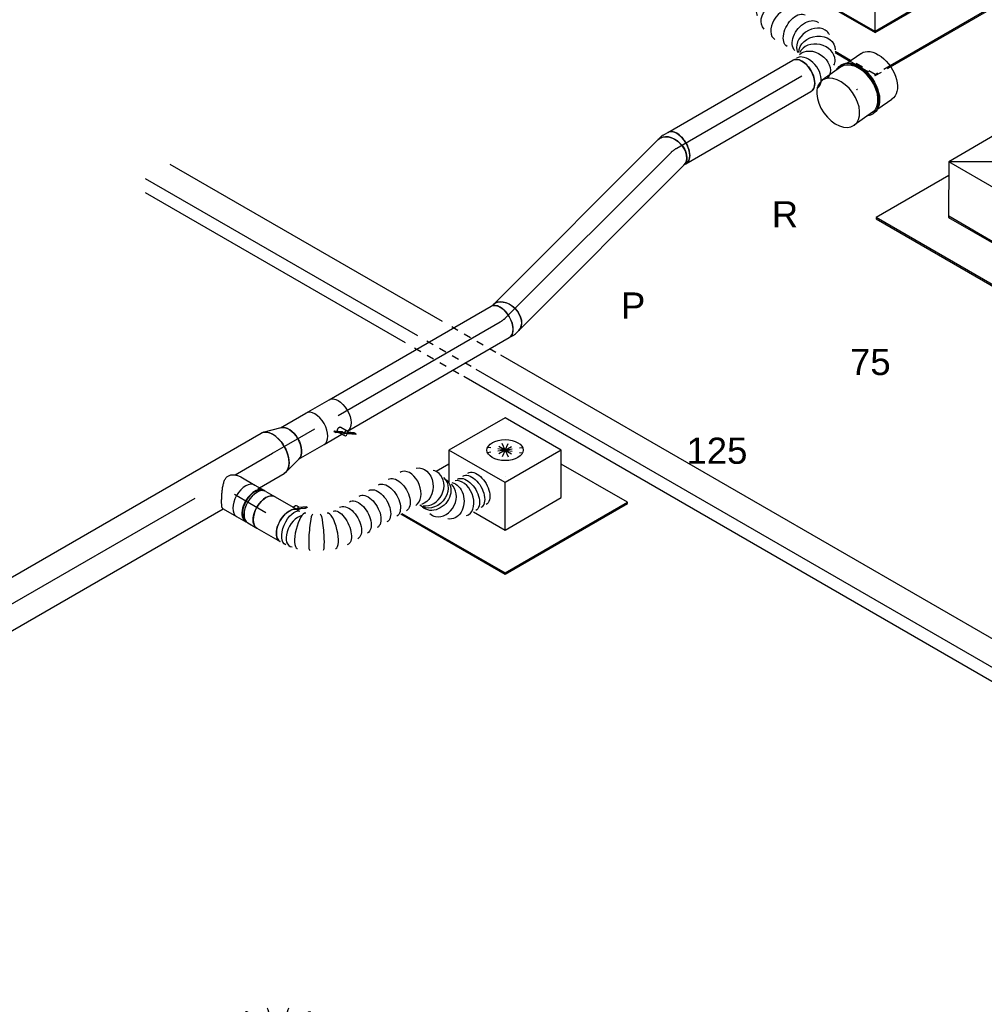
# Model space of a CAD drawing. Extents: x -238422 to 258194, y -34825 to 126331.
# Tile 76 of 239: x -32159 to -28842, y -25871 to -22486. Entities that reach past the tile are written whole.
import ezdxf
from ezdxf.enums import TextEntityAlignment as Align

# ---------------------------------------------------------------- set-up
doc = ezdxf.new("R2010")
doc.units = 0
doc.header["$LTSCALE"] = 50
doc.linetypes.add('CENTER2', pattern=[28.575, 19.05, -3.175, 3.175, -3.175])
doc.linetypes.add('STREEPJES', pattern=[0.1, 0.05, -0.05])
doc.layers.get('0').update_dxf_attribs({"linetype": 'CONTINUOUS'})
for name, color, linetype in [('EL6131--', 2, 'CONTINUOUS'), ('EM6131--', 1, 'CONTINUOUS'), ('lMcht aanvoer bestaand_PR', 1, 'CONTINUOUS'), ('lucht aanvoer bestaand', 8, 'CONTINUOUS'), ('lucht aanvoer bestaand_HL', 1, 'CONTINUOUS'), ('WL570---_RETOUR', 112, 'CONTINUOUS'), ('WL570---_RETOUR_RST', 2, 'CONTINUOUS'), ('WL570---_RETOUR_RST_HL', 1, 'CONTINUOUS'), ('WL570---_TOEVOER', 3, 'CONTINUOUS'), ('WL570---_TOEVOER_HL', 8, 'CONTINUOUS'), ('WL570---_TOEVOER_RST', 2, 'CONTINUOUS'), ('WL570---_TOEVOER_RST_HL', 1, 'CONTINUOUS'), ('WM570---_RETOUR_PR', 1, 'CONTINUOUS'), ('WM570---_RETOUR_RST_PR', 1, 'CONTINUOUS'), ('WM570---_TOEVOER_PR', 1, 'CONTINUOUS'), ('WM570---_TOEVOER_RST_PR', 1, 'CONTINUOUS')]:
    doc.layers.add(name, color=color, linetype=linetype)
doc.styles.add('BURO-018', font='ARIAL.TTF', dxfattribs={"height": 90})

# ---------------------------------------------------------------- blocks, each defined once
blk = doc.blocks.new('*U1639')
at = {"color": 0, "ltscale": 10}
for p, q in [((177.3, 12, 452.8), (178, 12.7, 452.8)), ((62.8, -53.9, 452.8), (63.8, -53.6, 452.8))]:
    blk.add_line(p, q, dxfattribs=at)
at = {"color": 0, "ltscale": 10, "extrusion": (-8.97074e-17, -5.17926e-17, -1)}
for centre, major_axis, ratio, start_param, end_param in [((495.7, 433.1, 452.8), (-54.1, 31.3), 0.57735, 0, 3.141593), ((475.1, 397.3, 452.8), (-54.1, 31.2), 0.57735, 0, 3.141593), ((485.4, 415.2, 452.8), (-54.1, 31.3), 0.57735, 0, 3.141593), ((364.6, 348.3, 452.8), (12.1, 61.3), 0.829176, 0, 3.120314), ((376.8, 345.9, 452.8), (12.1, 61.3), 0.829176, 0, 3.141593), ((435.4, 351, 452.8), (-32.5, 54), 0.774949, 0.164374, 3.305967), ((318.2, 340.8, 452.8), (32.5, -54), 0.774949, 2.977219, 6.118811), ((268.9, 277.8, 452.8), (-54.1, 31.2), 0.57735, 0, 3.141593), ((249.6, 244.4, 452.8), (-54.1, 31.2), 0.57735, 0, 3.141593), ((230.3, 210.9, 452.8), (-54.1, 31.2), 0.57735, 0, 3.141593), ((211, 177.5, 452.8), (-54.1, 31.2), 0.57735, 0, 3.141593), ((191.7, 144.1, 452.8), (-54.1, 31.2), 0.57735, 0, 3.141593), ((172.4, 110.7, 452.8), (-54.1, 31.2), 0.57735, 0, 3.141593), ((155.6, 81.6, 452.8), (50.9, -36.7), 0.497511, 3.191932, 6.333525), ((77.5, 18.8, 452.8), (-27.1, 56.5), 0.106869, 3.133375, 6.274968), ((107.8, 36.3, 452.8), (35.4, -51.7), 0.106869, 3.14981, 6.291403), ((0, 0, 452.8), (0, -62.5), 0.57735, 0, 3.141593), ((14.3, 0, 452.8), (6.3, -62.4), 0.497511, 6.232846, 9.374438)]:
    blk.add_ellipse(centre, major_axis=major_axis, ratio=ratio, start_param=start_param, end_param=end_param, dxfattribs=at)
at = {"color": 0, "ltscale": 10}
for centre, major_axis, ratio, start_param, end_param in [((349.1, 351.4, 452.8), (-4.3, 63.1), 0.822018, 6.065443, 6.500928), ((349.1, 351.4, 452.8), (-4.3, 63.1), 0.822018, 3.359335, 6.065443), ((463.6, 377.4, 452.8), (49.2, -39.1), 0.659302, 0.097663, 3.043929), ((404.5, 340.4, 452.8), (4.3, -63.1), 0.822018, 0.217742, 2.92385), ((290, 314.4, 452.8), (-49.2, 39.1), 0.659302, 6.185522, 6.380849), ((290, 314.4, 452.8), (-49.2, 39.1), 0.659302, 3.239256, 6.185522), ((463.6, 377.4, 452.8), (49.2, -39.1), 0.659302, 6.185522, 6.380849), ((404.5, 340.4, 452.8), (4.3, -63.1), 0.822018, 6.065443, 6.500928), ((134.4, 57.7, 452.8), (-43.3, 45.4), 0.313149, 3.167995, 6.256783), ((45.6, 6.4, 452.8), (17.7, -60.2), 0.313149, 3.167995, 6.256783)]:
    blk.add_ellipse(centre, major_axis=major_axis, ratio=ratio, start_param=start_param, end_param=end_param, dxfattribs=at)
at = {"layer": 'WM570---_TOEVOER_PR', "color": 1, "style": 'BURO-018'}
blk.add_attdef('POSNR', text='', height=90, dxfattribs=at).set_placement((0, 0), align=Align.MIDDLE)
blk = doc.blocks.new('*U1640')
at = {"color": 2, "ltscale": 10}
for p, q in [((25.2, 62.5, 485.4), (30.1, 71, 485.4)), ((38.8, 64.3, 485.4), (62.5, 81, 485.4)), ((38.8, 64.3, 485.4), (42.2, 70.2, 485.4)), ((64.1, 79.7, 485.4), (40.4, 63.1, 485.4)), ((65.9, 86.9, 485.4), (42.2, 70.2, 485.4)), ((62.5, 81, 485.4), (65.9, 86.9, 485.4)), ((64.1, 79.7, 485.4), (62.5, 81, 485.4)), ((67.5, 85.6, 485.4), (64.1, 79.7, 485.4)), ((65.9, 86.9, 485.4), (67.5, 85.6, 485.4)), ((-46.1, 62.5, 485.4), (25.2, 62.5, 485.4)), ((25.2, 62.5, 485.4), (46.1, 62.5, 485.4)), ((38.3, 64, 485.4), (38.8, 64.3, 485.4)), ((40.4, 63.1, 485.4), (38.8, 64.3, 485.4)), ((-46.1, -62.5, 485.4), (46.1, -62.5, 485.4))]:
    blk.add_line(p, q, dxfattribs=at)
at = {"color": 2, "ltscale": 10, "extrusion": (-2.03185e-17, -7.58296e-17, -1)}
for centre, major_axis, start_param, end_param in [((38.3, 66.3, 485.4), (-8.15, 4.7), 0, 1.721651), ((-46.1, 0, 485.4), (0, -62.5), 0, 3.141593), ((38.3, 66.3, 485.4), (-8.15, 4.7), 2.282546, 2.962558)]:
    blk.add_ellipse(centre, major_axis=major_axis, ratio=0.57735, start_param=start_param, end_param=end_param, dxfattribs=at)
at = {"color": 2, "ltscale": 10}
for centre, major_axis, start_param, end_param in [((46.1, 0, 485.4), (0, -62.5), 3.141593, 6.283185), ((82.3, 0, 485.4), (0, -59.4), 3.638129, 6.526469)]:
    blk.add_ellipse(centre, major_axis=major_axis, ratio=0.57735, start_param=start_param, end_param=end_param, dxfattribs=at)
at = {"layer": 'WL570---_TOEVOER', "color": 1, "style": 'BURO-018'}
blk.add_attdef('I', text='', height=90, dxfattribs=at).set_placement((0, 0), align=Align.MIDDLE)
at = {"layer": 'WM570---_TOEVOER_PR', "color": 1, "style": 'BURO-018'}
blk.add_attdef('POSNR', text='', height=90, dxfattribs=at).set_placement((0, 0), align=Align.MIDDLE)
blk = doc.blocks.new('*U1641')
at = {"color": 0, "ltscale": 10}
for p, q in [((-11.6, 62.5, 2280.3), (4.8, 62.5, 2280.3)), ((11.6, 61.6, 2280.3), (29.2, 56.9, 2280.3)), ((-11.6, -62.5, 2280.3), (-8.2, -62.5, 2280.3)), ((-8.2, -62.5, 2280.3), (-3.2, -63.8, 2280.3))]:
    blk.add_line(p, q, dxfattribs=at)
for centre, major_axis, ratio, start_param, end_param in [((-11.6, 0, 2280.3), (0, 62.5), 0.707107, 3.141593, 6.283185), ((0, 0, 2280.3), (8.2, 62.3), 0.646887, 6.198226, 6.368145)]:
    blk.add_ellipse(centre, major_axis=major_axis, ratio=ratio, start_param=start_param, end_param=end_param, dxfattribs=at)
at = {"color": 0, "ltscale": 10, "extrusion": (-1.8653e-17, 1.8653e-17, -1)}
blk.add_ellipse((13, -3.5, 2280.3), major_axis=(16.2, 60.4), ratio=0.57735, start_param=0, end_param=3.141593, dxfattribs=at)
at = {"layer": 'WL570---_TOEVOER_HL', "linetype": 'CENTER2', "extrusion": (-1.8653e-17, 1.8653e-17, -1)}
blk.add_ellipse((39.4, -102.1, 2280.3), major_axis=(88.4, -88.4), ratio=0.57735, start_param=3.665191, end_param=3.926991, dxfattribs=at)
at = {"layer": 'WM570---_TOEVOER_PR', "color": 1, "style": 'BURO-018'}
blk.add_attdef('POSNR', text='', height=90, dxfattribs=at).set_placement((0, 0), align=Align.MIDDLE)
blk = doc.blocks.new('*U1642')
at = {"color": 0, "ltscale": 10}
for p, q in [((0, 62.5, 1465.7), (802.9, 62.5, 1465.7)), ((0, -62.5, 1465.7), (802.9, -62.5, 1465.7))]:
    blk.add_line(p, q, dxfattribs=at)
blk.add_ellipse((0, 0, 1465.7), major_axis=(0, 62.5), ratio=0.707107, start_param=3.141593, end_param=6.283185, dxfattribs=at)
at = {"color": 0, "ltscale": 10, "extrusion": (2.66716e-17, -1.05176e-16, -1)}
blk.add_ellipse((802.9, 0, 1465.7), major_axis=(0, 62.5), ratio=0.707107, start_param=0, end_param=3.141593, dxfattribs=at)
at = {"layer": 'WL570---_TOEVOER_HL', "linetype": 'CENTER2'}
blk.add_line((0, 0, 1465.7), (802.9, 0, 1465.7), dxfattribs=at)
at = {"layer": 'WM570---_TOEVOER_PR', "color": 1, "style": 'BURO-018'}
blk.add_attdef('POSNR', text='', height=90, dxfattribs=at).set_placement((0, 0), align=Align.MIDDLE)
blk = doc.blocks.new('*U1643')
at = {"color": 0, "ltscale": 10}
for p, q in [((-13.4, 62.5, 1454.1), (-8.2, 62.5, 1454.1)), ((-8.2, 62.5, 1454.1), (-4.9, 63.4, 1454.1)), ((-13.4, -62.5, 1454.1), (4.8, -62.5, 1454.1)), ((11.6, -61.6, 1454.1), (27.4, -57.4, 1454.1))]:
    blk.add_line(p, q, dxfattribs=at)
at = {"color": 0, "ltscale": 10, "extrusion": (2.67592e-17, -7.95482e-17, -1)}
blk.add_ellipse((11.2, 3, 1454.1), major_axis=(-16.2, 60.4), ratio=0.707107, start_param=0, end_param=3.141593, dxfattribs=at)
at = {"color": 0, "ltscale": 10}
for centre, major_axis, ratio, start_param, end_param in [((-13.4, 0, 1454.1), (0, 62.5), 0.57735, 3.141593, 6.283185), ((0, 0, 1454.1), (8.2, -62.3), 0.646887, 6.198226, 6.368145)]:
    blk.add_ellipse(centre, major_axis=major_axis, ratio=ratio, start_param=start_param, end_param=end_param, dxfattribs=at)
at = {"layer": 'WL570---_TOEVOER_HL', "linetype": 'CENTER2'}
blk.add_ellipse((-64.5, 88.4, 1454.1), major_axis=(108.3, -62.5), ratio=0.57735, start_param=5.497787, end_param=5.759587, dxfattribs=at)
at = {"layer": 'WM570---_TOEVOER_PR', "color": 1, "style": 'BURO-018'}
blk.add_attdef('POSNR', text='', height=90, dxfattribs=at).set_placement((0, 0), align=Align.MIDDLE)
blk = doc.blocks.new('*U1644')
at = {"color": 0, "ltscale": 10}
for p, q in [((0, 62.5, 989.8), (643.1, 62.5, 989.8)), ((0.7, -62.5, 989.8), (643.1, -62.5, 989.8))]:
    blk.add_line(p, q, dxfattribs=at)
at = {"color": 0, "ltscale": 10, "extrusion": (2.67592e-17, -7.95482e-17, -1)}
blk.add_ellipse((643.1, 0, 989.8), major_axis=(0, 62.5), ratio=0.57735, start_param=0, end_param=3.141593, dxfattribs=at)
at = {"layer": 'WL570---_TOEVOER_HL', "linetype": 'CENTER2'}
blk.add_line((0, 0, 989.8), (643.1, 0, 989.8), dxfattribs=at)
at = {"layer": 'WM570---_TOEVOER_PR', "color": 1, "style": 'BURO-018'}
blk.add_attdef('POSNR', text='', height=90, dxfattribs=at).set_placement((0, 0), align=Align.MIDDLE)
blk = doc.blocks.new('*U1645')
at = {"color": 0, "ltscale": 10}
for p, q in [((0, 62.5, 2289.8), (496.6, 62.5, 2289.8)), ((0, -62.5, 2289.8), (496.6, -62.5, 2289.8))]:
    blk.add_line(p, q, dxfattribs=at)
blk.add_ellipse((0, 0, 2289.8), major_axis=(0, 62.5), ratio=0.57735, start_param=3.141593, end_param=6.283185, dxfattribs=at)
at = {"color": 0, "ltscale": 10, "extrusion": (-1.04582e-16, -3.71854e-18, -1)}
blk.add_ellipse((496.6, 0, 2289.8), major_axis=(0, 62.5), ratio=0.57735, start_param=0, end_param=3.141593, dxfattribs=at)
at = {"layer": 'WL570---_TOEVOER_HL', "linetype": 'CENTER2'}
blk.add_line((0, 0, 2289.8), (496.6, 0, 2289.8), dxfattribs=at)
at = {"layer": 'WM570---_TOEVOER_PR', "color": 1, "style": 'BURO-018'}
blk.add_attdef('POSNR', text='', height=90, dxfattribs=at).set_placement((0, 0), align=Align.MIDDLE)
blk = doc.blocks.new('*U1646')
at = {"color": 0, "ltscale": 10}
for p, q in [((-40.3, 62.5, 546.5), (-4.1, 62.5, 546.5)), ((4.1, 62.5, 546.5), (40.3, 62.5, 546.5)), ((-40.3, -62.5, 546.5), (-4.1, -62.5, 546.5)), ((4.1, -62.5, 546.5), (40.3, -62.5, 546.5))]:
    blk.add_line(p, q, dxfattribs=at)
for centre, major_axis, start_param, end_param in [((-40.3, 0, 546.5), (0, -62.5), 3.141593, 6.283185), ((-4.1, 0, 546.5), (0, -62.5), 3.141593, 6.396565), ((-4.1, 0, 546.5), (0, -59.4), 3.249496, 6.175282), ((4.1, 0, 546.5), (0, -62.5), 3.141593, 6.283185), ((-4.1, 0, 546.5), (0, -62.5), 3.028213, 3.138451), ((40.3, 0, 546.5), (0, -62.5), 3.141593, 6.283185)]:
    blk.add_ellipse(centre, major_axis=major_axis, ratio=0.57735, start_param=start_param, end_param=end_param, dxfattribs=at)
at = {"layer": 'WL570---_TOEVOER_HL', "linetype": 'CENTER2'}
blk.add_line((-40.3, 0, 546.5), (40.3, 0, 546.5), dxfattribs=at)
at = {"layer": 'WM570---_TOEVOER_PR', "color": 1, "style": 'BURO-018'}
blk.add_attdef('POSNR', text='', height=90, dxfattribs=at).set_placement((0, 0), align=Align.MIDDLE)
blk = doc.blocks.new('*U1647')
at = {"color": 0, "ltscale": 10}
for p, q in [((-10.5, 62.5, 606.6), (44.8, 62.5, 606.6)), ((69.7, 59.4, 606.6), (77.9, 59.4, 606.6)), ((-11.8, -62.5, 606.6), (-8.7, -62.5, 606.6)), ((-8.7, -62.5, 606.6), (44.8, -62.5, 606.6)), ((69.7, -59.4, 606.6), (77.9, -59.4, 606.6))]:
    blk.add_line(p, q, dxfattribs=at)
for centre, major_axis, start_param, end_param in [((44.8, 0, 606.6), (0, -62.5), 3.141593, 6.283185), ((81, 0, 606.6), (0, -59.4), 3.249496, 6.175282)]:
    blk.add_ellipse(centre, major_axis=major_axis, ratio=0.57735, start_param=start_param, end_param=end_param, dxfattribs=at)
blk.add_spline([(-11.8, -62.2, 606.6), (-13.3, -61.2, 606.6), (-14.9, -59.6, 606.6), (-16.7, -57.4, 606.6), (-18.7, -54.6, 606.6), (-20.9, -51.3, 606.6), (-23.3, -47.4, 606.6), (-25.8, -43.1, 606.6), (-28.5, -38.3, 606.6), (-31.3, -33.1, 606.6), (-34.2, -27.5, 606.6), (-37.1, -21.7, 606.6), (-40, -15.7, 606.6), (-42.7, -9.5, 606.6), (-45.4, -3.2, 606.6), (-47.8, 3.2, 606.6), (-49.9, 9.5, 606.6), (-51.6, 15.7, 606.6), (-52.8, 21.7, 606.6), (-53.4, 27.5, 606.6), (-53.2, 33.1, 606.6), (-52.2, 38.3, 606.6), (-50.3, 43.1, 606.6), (-47.5, 47.4, 606.6), (-43.8, 51.3, 606.6), (-39.4, 54.6, 606.6), (-34.3, 57.4, 606.6), (-28.7, 59.6, 606.6), (-22.7, 61.2, 606.6), (-16.7, 62.2, 606.6), (-10.5, 62.5, 606.6)], degree=3, dxfattribs=at)
at = {"layer": 'WL570---_TOEVOER_HL', "linetype": 'CENTER2'}
blk.add_line((0, 0, 606.6), (44.8, 0, 606.6), dxfattribs=at)
at = {"layer": 'WM570---_TOEVOER_PR', "color": 1, "style": 'BURO-018'}
blk.add_attdef('POSNR', text='', height=90, dxfattribs=at).set_placement((0, 0), align=Align.MIDDLE)
blk = doc.blocks.new('*U1653')
at = {"color": 0, "ltscale": 10}
for p, q in [((414.7, 38.4, -1956.3), (414.6, 38.5, -1956.3)), ((480.1, 0.7, -1956.3), (480, 0.7, -1956.3)), ((793.4, -484.5, -1956.3), (793.1, -483.2, -1956.3)), ((793.3, -681.1, -1956.3), (793.6, -679.8, -1956.3))]:
    blk.add_line(p, q, dxfattribs=at)
at = {"color": 0, "ltscale": 10, "extrusion": (2.67592e-17, -7.95482e-17, -1)}
for centre, major_axis, ratio, start_param, end_param in [((0, 0, -1956.3), (0, 80), 0.57735, 0, 3.141593), ((24, 0, -1956.3), (0, 80), 0.57735, 0, 3.141593), ((72, 0, -1956.3), (0, 80), 0.57735, 0, 3.141593), ((120, 0, -1956.3), (0, 80), 0.57735, 0, 3.141593), ((168.1, 0, -1956.3), (0, 80), 0.57735, 0, 3.141593), ((216.1, 0, -1956.3), (0, 80), 0.57735, 0, 3.141593), ((322.4, -11.6, -1956.3), (22.6, 77), 0.313149, 6.256783, 9.398376), ((482.8, -104.2, -1956.3), (-55.4, -58.1), 0.313149, 0.026402, 3.167995), ((699.6, -455.9, -1956.3), (73.2, 33), 0.496673, 3.191864, 6.333457), ((723.5, -555.1, -1956.3), (80, 6.2), 0.106201, 3.149769, 6.291362), ((723.5, -609.3, -1956.3), (-80, 6.1), 0.107379, 3.133323, 6.274916), ((688.8, -727.6, -1956.3), (69.3, -40), 0.57735, 0, 3.141593), ((699.8, -708.5, -1956.3), (73.2, -32.9), 0.497609, 6.232756, 9.374349)]:
    blk.add_ellipse(centre, major_axis=major_axis, ratio=ratio, start_param=start_param, end_param=end_param, dxfattribs=at)
at = {"color": 0, "ltscale": 10}
for centre, major_axis, ratio, start_param, end_param in [((265.9, 0, -1956.3), (8.1, 79.9), 0.497511, 3.191932, 6.232846), ((265.9, 0, -1956.3), (8.1, 79.9), 0.497511, 6.232846, 6.333525), ((380, -33.9, -1956.3), (-34.7, -72.4), 0.106869, 0.008213, 3.133375), ((434.7, -65.5, -1956.3), (45.3, 66.2), 0.106869, 0.008217, 3.133375), ((521.1, -147.4, -1956.3), (65.1, 47), 0.497511, 0.050339, 3.091253), ((521.1, -147.4, -1956.3), (65.1, 47), 0.497511, 6.232846, 6.333525), ((551.5, -200.1, -1956.3), (-69.3, -40), 0.57735, 3.141593, 6.283185), ((581, -251.1, -1956.3), (-69.2, -40.1), 0.576513, 3.141593, 6.283185), ((604.9, -292.3, -1956.3), (-69.2, -40.1), 0.576513, 3.141593, 6.283185), ((628.8, -333.6, -1956.3), (-69.2, -40.1), 0.576513, 3.141593, 6.283185), ((652.7, -374.8, -1956.3), (-69.2, -40.1), 0.576513, 3.141593, 6.283185), ((676.6, -416.1, -1956.3), (-69.2, -40.1), 0.576513, 3.141593, 6.283185), ((715.3, -502.8, -1956.3), (-78, -19), 0.312368, 3.167953, 6.256825), ((715.4, -661.6, -1956.3), (78, -18.9), 0.313464, 3.168066, 6.256712)]:
    blk.add_ellipse(centre, major_axis=major_axis, ratio=ratio, start_param=start_param, end_param=end_param, dxfattribs=at)
at = {"layer": 'WM570---_RETOUR_PR', "color": 1, "style": 'BURO-018'}
blk.add_attdef('POSNR', text='', height=90, dxfattribs=at).set_placement((0, 0), align=Align.MIDDLE)
blk = doc.blocks.new('*U1795')
at = {"color": 0, "ltscale": 10}
for p, q in [((-100.2, 168.6, 2404.1), (-196.2, 2.5, 2404.1)), ((97.4, 168.6, 2404.1), (-100.2, 168.6, 2404.1)), ((-1.4, -2.5, 2404.1), (-100.2, 168.6, 2404.1)), ((196.2, -2.5, 2404.1), (-100.2, 168.6, 2404.1)), ((-1.4, -2.5, 2404.1), (97.4, 168.6, 2404.1)), ((196.2, -2.5, 2404.1), (97.4, 168.6, 2404.1)), ((-412.3, 127.3, 2404.1), (-414.4, 123.7, 2404.1)), ((-414.4, 123.7, 2404.1), (-171.5, -297, 2404.1)), ((-124.1, 127.3, 2404.1), (-412.3, 127.3, 2404.1)), ((-169.4, -293.4, 2404.1), (-412.3, 127.3, 2404.1)), ((-196.2, 2.5, 2404.1), (-97.4, -168.6, 2404.1)), ((-95.3, -165.1, 2404.1), (-194.1, 6, 2404.1)), ((-97.4, -168.6, 2404.1), (-1.4, -2.5, 2404.1)), ((196.2, -2.5, 2404.1), (-1.4, -2.5, 2404.1)), ((100.2, -168.6, 2404.1), (196.2, -2.5, 2404.1)), ((316.4, -293.4, 2404.1), (179.2, -55.8, 2404.1)), ((-97.4, -168.6, 2404.1), (100.2, -168.6, 2404.1)), ((102.3, -165.1, 2404.1), (-95.3, -165.1, 2404.1)), ((-171.5, -297, 2404.1), (-169.4, -293.4, 2404.1)), ((-171.5, -297, 2404.1), (314.4, -297, 2404.1)), ((316.4, -293.4, 2404.1), (-169.4, -293.4, 2404.1)), ((314.4, -297, 2404.1), (316.4, -293.4, 2404.1))]:
    blk.add_line(p, q, dxfattribs=at)
at = {"layer": 'WL570---_RETOUR_RST_HL', "linetype": 'CENTER2'}
blk.add_circle((0, 0, 2404.1), 0.075, dxfattribs=at)
at = {"layer": 'WL570---_RETOUR_RST', "color": 1, "style": 'BURO-018'}
for tag in ['MC', 'Q']:
    blk.add_attdef(tag, text='', height=90, dxfattribs=at).set_placement((0, 0), align=Align.MIDDLE)
at = {"layer": 'WM570---_RETOUR_RST_PR', "color": 1, "style": 'BURO-018'}
blk.add_attdef('POSNR', text='', height=90, dxfattribs=at).set_placement((0, 0), align=Align.MIDDLE)
blk = doc.blocks.new('*U1796')
at = {"color": 0, "ltscale": 10}
for p, q in [((-99.2, 170.4, 3441.9), (-135.1, 108.3, 3441.9)), ((98.4, 170.4, 3441.9), (-99.2, 170.4, 3441.9)), ((-0.4, -0.7, 3441.9), (-99.2, 170.4, 3441.9)), ((197.2, -0.7, 3441.9), (-99.2, 170.4, 3441.9)), ((-0.4, -0.7, 3441.9), (98.4, 170.4, 3441.9)), ((197.2, -0.7, 3441.9), (98.4, 170.4, 3441.9)), ((-413.4, 125.5, 3441.9), (-415.4, 122, 3441.9)), ((-415.4, 122, 3441.9), (-408.5, 110.1, 3441.9)), ((-399.7, 125.5, 3441.9), (-413.4, 125.5, 3441.9)), ((-406.5, 113.7, 3441.9), (-413.4, 125.5, 3441.9)), ((-125.1, 125.5, 3441.9), (-144.5, 125.5, 3441.9)), ((-98.4, -170.4, 3441.9), (-0.4, -0.7, 3441.9)), ((197.2, -0.7, 3441.9), (-0.4, -0.7, 3441.9)), ((99.2, -170.4, 3441.9), (197.2, -0.7, 3441.9)), ((-172.2, -42.5, 3441.9), (-98.4, -170.4, 3441.9)), ((-96.3, -166.9, 3441.9), (-167.4, -43.8, 3441.9)), ((315.4, -295.2, 3441.9), (171.3, -45.6, 3441.9)), ((-251.8, -161.4, 3441.9), (-222.8, -211.6, 3441.9)), ((-218.9, -211.3, 3441.9), (-249.7, -157.9, 3441.9)), ((101.2, -166.9, 3441.9), (-96.3, -166.9, 3441.9)), ((-98.4, -170.4, 3441.9), (99.2, -170.4, 3441.9)), ((315.4, -295.2, 3441.9), (-111, -295.2, 3441.9)), ((-110.7, -298.8, 3441.9), (313.3, -298.8, 3441.9)), ((313.3, -298.8, 3441.9), (315.4, -295.2, 3441.9))]:
    blk.add_line(p, q, dxfattribs=at)
at = {"color": 8, "linetype": 'STREEPJES', "ltscale": 10}
for p, q in [((-222.8, -211.6, 3441.9), (-172.5, -298.8, 3441.9)), ((-170.4, -295.2, 3441.9), (-218.9, -211.3, 3441.9)), ((-172.5, -298.8, 3441.9), (-170.4, -295.2, 3441.9)), ((-172.5, -298.8, 3441.9), (-110.7, -298.8, 3441.9)), ((-111, -295.2, 3441.9), (-170.4, -295.2, 3441.9))]:
    blk.add_line(p, q, dxfattribs=at)
at = {"layer": 'WL570---_TOEVOER_RST_HL', "linetype": 'CENTER2'}
blk.add_circle((0, 0, 3441.9), 0.075, dxfattribs=at)
at = {"layer": 'WL570---_TOEVOER_RST', "color": 1, "style": 'BURO-018'}
for tag in ['MC', 'Q']:
    blk.add_attdef(tag, text='', height=90, dxfattribs=at).set_placement((0, 0), align=Align.MIDDLE)
at = {"layer": 'WM570---_TOEVOER_RST_PR', "color": 1, "style": 'BURO-018'}
blk.add_attdef('POSNR', text='', height=90, dxfattribs=at).set_placement((0, 0), align=Align.MIDDLE)
blk = doc.blocks.new('*U1797')
at = {"color": 0, "ltscale": 10}
for p, q in [((-122.3, 174.3, 1023.3), (-177.2, 79.1, 1023.3)), ((100.6, 174.3, 1023.3), (-122.3, 174.3, 1023.3)), ((-10.8, -18.7, 1023.3), (-122.3, 174.3, 1023.3)), ((212.1, -18.7, 1023.3), (100.6, 174.3, 1023.3)), ((-146.4, 132.6, 1023.3), (-197.4, 132.6, 1023.3)), ((-375.4, 66.9, 1023.3), (-168.4, -291.7, 1023.3)), ((-371.4, 66.9, 1023.3), (-166.4, -288.1, 1023.3)), ((-92.5, -160.2, 1023.3), (-10.8, -18.7, 1023.3)), ((212.1, -18.7, 1023.3), (-10.8, -18.7, 1023.3)), ((130.4, -160.2, 1023.3), (212.1, -18.7, 1023.3)), ((-155, -51.9, 1023.3), (-92.5, -160.2, 1023.3)), ((319.5, -288.1, 1023.3), (188, -60.5, 1023.3)), ((-92.5, -160.2, 1023.3), (130.4, -160.2, 1023.3)), ((-166.4, -288.1, 1023.3), (-168.4, -291.7, 1023.3)), ((-168.4, -291.7, 1023.3), (317.4, -291.7, 1023.3)), ((-166.4, -288.1, 1023.3), (319.5, -288.1, 1023.3)), ((317.4, -291.7, 1023.3), (319.5, -288.1, 1023.3))]:
    blk.add_line(p, q, dxfattribs=at)
at = {"color": 8, "linetype": 'STREEPJES', "ltscale": 10}
for q in [(-2.7, 116.1, 1023.3), (19.4, 122, 1023.3), (48.3, 116.1, 1023.3), (-12, 99.9, 1023.3), (-6.1, 77.8, 1023.3), (13.5, 55.7, 1023.3), (41.5, 39.5, 1023.3), (76.3, 99.9, 1023.3), (70.4, 33.6, 1023.3), (92.5, 39.5, 1023.3), (101.9, 55.7, 1023.3), (95.9, 77.8, 1023.3)]:
    blk.add_line((44.9, 77.8, 1023.3), q, dxfattribs=at)
at = {"color": 0, "ltscale": 10}
blk.add_ellipse((44.9, 77.8, 1023.3), major_axis=(54.1, -31.2), ratio=0.57735, dxfattribs=at)
at = {"layer": 'WL570---_TOEVOER_RST_HL', "linetype": 'CENTER2'}
blk.add_circle((0, 0, 1023.3), 0.075, dxfattribs=at)
at = {"layer": 'WL570---_TOEVOER_RST', "color": 1, "style": 'BURO-018'}
for tag in ['MC', 'Q']:
    blk.add_attdef(tag, text='', height=90, dxfattribs=at).set_placement((0, 0), align=Align.MIDDLE)
at = {"layer": 'WM570---_TOEVOER_RST_PR', "color": 1, "style": 'BURO-018'}
blk.add_attdef('POSNR', text='', height=90, dxfattribs=at).set_placement((0, 0), align=Align.MIDDLE)
blk = doc.blocks.new('*U1821')
at = {"color": 0, "ltscale": 10}
for p, q in [((-2, 95, 2445.5), (-79.4, 95, 2445.5)), ((-2, 100, 2445.5), (0.8, 100, 2445.5)), ((1.7, 100, 2445.5), (0.8, 100, 2445.5)), ((1.7, 100, 2445.5), (4.5, 99.9, 2445.5)), ((23.8, 94.4, 2445.5), (82.8, 93, 2445.5)), ((-2, -95, 2445.5), (-79.4, -95, 2445.5)), ((-2, -100, 2445.5), (-1.2, -100, 2445.5)), ((-1.2, -100, 2445.5), (-0.4, -100, 2445.5)), ((19.1, -95.5, 2445.5), (78.1, -97, 2445.5))]:
    blk.add_line(p, q, dxfattribs=at)
for centre, major_axis, start_param, end_param in [((-79.4, 0, 2445.5), (0, 95), 3.141593, 9.421636), ((-2, 0, 2445.5), (0, 100), 0, 0.31756), ((-2, 0, 2445.5), (0, 100), 3.141593, 6.283185), ((-2, 0, 2445.5), (0, 95), 3.141593, 6.283185), ((-2, 0, 2445.5), (0, 100), 2.824032, 3.141593)]:
    blk.add_ellipse(centre, major_axis=major_axis, ratio=0.634043, start_param=start_param, end_param=end_param, dxfattribs=at)
at = {"color": 0, "ltscale": 10, "extrusion": (-6.5305e-17, -8.97916e-17, -1)}
for centre, major_axis in [((2.1, -0.1, 2445.5), (2.5, 100)), ((80.5, -2, 2445.5), (2.4, 95))]:
    blk.add_ellipse(centre, major_axis=major_axis, ratio=0.620359, start_param=0, end_param=3.141593, dxfattribs=at)
at = {"layer": 'lucht aanvoer bestaand_HL', "linetype": 'CENTER2', "extrusion": (-6.5305e-17, -8.97916e-17, -1)}
blk.add_ellipse((82.4, -149.4, 2445.5), major_axis=(163.1, -116), ratio=0.57735, start_param=3.823232, end_param=3.849412, dxfattribs=at)
at = {"layer": 'lMcht aanvoer bestaand_PR', "color": 1, "style": 'BURO-018'}
blk.add_attdef('POSNR', text='', height=90, dxfattribs=at).set_placement((0, 0), align=Align.MIDDLE)
blk = doc.blocks.new('*U1918')
at = {"color": 0, "ltscale": 10}
for p, q in [((3.9, 80, -1095.5), (2689.1, 80, -1095.5)), ((3.9, -80, -1095.5), (2446.2, -80, -1095.5)), ((2590.6, -80, -1095.5), (2689.1, -80, -1095.5))]:
    blk.add_line(p, q, dxfattribs=at)
at = {"color": 8, "linetype": 'STREEPJES', "ltscale": 10}
blk.add_line((2583.8, -80, -1095.5), (2590.6, -80, -1095.5), dxfattribs=at)
at = {"color": 0, "ltscale": 10}
blk.add_ellipse((0, 0, -1095.5), major_axis=(0, 80), ratio=0.57735, start_param=3.308352, end_param=6.116426, dxfattribs=at)
at = {"color": 0, "ltscale": 10, "extrusion": (2.67592e-17, -7.95482e-17, -1)}
blk.add_ellipse((2689.1, 0, -1095.5), major_axis=(0, 80), ratio=0.57735, start_param=0, end_param=3.141593, dxfattribs=at)
at = {"layer": 'WL570---_TOEVOER_HL', "linetype": 'CENTER2'}
blk.add_line((0, 0, -1095.5), (2689.1, 0, -1095.5), dxfattribs=at)
at = {"layer": 'WM570---_TOEVOER_PR', "color": 1, "style": 'BURO-018'}
blk.add_attdef('POSNR', text='', height=90, dxfattribs=at).set_placement((0, 0), align=Align.MIDDLE)
blk = doc.blocks.new('*U1919')
at = {"color": 0, "ltscale": 10}
for p, q in [((7.3, 79, 805.9), (69.6, 61.7, 805.9)), ((7.3, -79, 805.9), (69.6, -61.7, 805.9))]:
    blk.add_line(p, q, dxfattribs=at)
blk.add_ellipse((0, 0, 805.9), major_axis=(0, 80), ratio=0.57735, start_param=3.141593, end_param=6.283185, dxfattribs=at)
at = {"color": 0, "ltscale": 10, "extrusion": (2.67592e-17, -7.95482e-17, -1)}
blk.add_ellipse((63.9, 0, 805.9), major_axis=(0, 62.5), ratio=0.57735, start_param=0.158908, end_param=2.982685, dxfattribs=at)
at = {"layer": 'WL570---_TOEVOER_HL', "linetype": 'CENTER2'}
blk.add_line((0, 0, 805.9), (63.9, 0, 805.9), dxfattribs=at)
for centre in [(0, 0, 805.9), (63.9, 0, 805.9)]:
    blk.add_circle(centre, 0.075, dxfattribs=at)
at = {"layer": 'WM570---_TOEVOER_PR', "color": 1, "style": 'BURO-018'}
blk.add_attdef('POSNR', text='', height=90, dxfattribs=at).set_placement((0, 0), align=Align.MIDDLE)
blk = doc.blocks.new('*U1920')
at = {"color": 0, "ltscale": 10}
blk.add_line((23.7, -62.5, 2641), (25.1, -62.5, 2641), dxfattribs=at)
for centre, major_axis, ratio, start_param, end_param in [((71.6, 288.2, 2641), (26.6, -57), 0.750739, 3.009293, 3.273893), ((71.6, 288.2, 2641), (26.6, -57), 0.750739, 0.1323, 3.009293), ((140.5, 297.3, 2641), (7.5, 62.3), 0.646539, 3.219716, 6.205062), ((140.5, 297.3, 2641), (7.5, 62.3), 0.646539, 6.205062, 6.361309), ((184.6, 279.1, 2641), (44, 45.1), 0.810899, 3.310644, 6.114134), ((184.6, 279.1, 2641), (44, 45.1), 0.810899, 6.114134, 6.452236), ((32.5, 246.1, 2641), (-60.1, 19), 0.803023, 6.107746, 6.458625), ((32.5, 246.1, 2641), (-60.1, 19), 0.803023, 3.317032, 6.107746), ((201.3, 227.5, 2641), (58.7, 22.9), 0.821, 3.32188, 6.102898), ((240.2, 190.2, 2641), (-24.7, -57.8), 0.752361, 0.122654, 3.018939), ((38.9, 182.1, 2641), (-58, -24), 0.646887, 3.226552, 6.198226), ((201.3, 227.5, 2641), (58.7, 22.9), 0.821, 2.961305, 3.32188), ((38.9, 182.1, 2641), (-58, -24), 0.646887, 6.198226, 6.368145), ((90, 76.6, 2641), (62.7, 5.4), 0.750739, 0.1323, 3.009293), ((240.2, 190.2, 2641), (-24.7, -57.8), 0.752361, 6.160531, 6.405839), ((74, 24.9, 2641), (-46.5, 42.5), 0.803023, 3.317032, 6.107746), ((90, 76.6, 2641), (62.7, 5.4), 0.750739, 6.150885, 6.415485), ((0, 0, 2641), (0, 62.5), 0.57735, 3.141593, 6.283185), ((19, 0, 2641), (8.2, -62.3), 0.646887, 0.593834, 3.056633), ((74, 24.9, 2641), (-46.5, 42.5), 0.803023, 2.966153, 3.317032)]:
    blk.add_ellipse(centre, major_axis=major_axis, ratio=ratio, start_param=start_param, end_param=end_param, dxfattribs=at)
at = {"color": 0, "ltscale": 10, "extrusion": (-1.04582e-16, -3.71854e-18, -1)}
for centre, major_axis, ratio, start_param, end_param in [((105.3, 297.3, 2641), (-8.2, 62.3), 0.646887, 6.198226, 9.339819), ((165.7, 291.1, 2641), (24.7, 57.8), 0.752361, 6.160531, 9.302124), ((46.8, 270.8, 2641), (-46.5, 42.5), 0.803023, 6.107746, 9.249338), ((196, 262, 2641), (58.7, 22.9), 0.821, 6.102898, 9.244491), ((29.8, 215.9, 2641), (62.7, 5.4), 0.750739, 3.009293, 6.150885), ((216, 205.6, 2641), (44, 45.1), 0.810899, 0.169051, 3.310644), ((272.6, 182.3, 2641), (-7.5, -62.3), 0.646539, 3.219716, 6.361309), ((296.9, 182.3, 2641), (0, 62.5), 0.57735, 0, 3.141593), ((60.5, 144.7, 2641), (-54.1, -31.2), 0.57735, 0, 3.141593), ((81.5, 108.3, 2641), (58, 24), 0.646887, 3.226552, 6.368145), ((50.7, 8.5, 2641), (26.6, -57), 0.750739, 3.273893, 6.138664), ((87.5, 48.1, 2641), (-60.1, 19), 0.803023, 0.17544, 3.317032)]:
    blk.add_ellipse(centre, major_axis=major_axis, ratio=ratio, start_param=start_param, end_param=end_param, dxfattribs=at)
at = {"color": 8, "linetype": 'STREEPJES', "ltscale": 10}
for start_param, end_param in [(6.232865, 6.368145), (0.084959, 0.593834)]:
    blk.add_ellipse((19, 0, 2641), major_axis=(8.2, -62.3), ratio=0.646887, start_param=start_param, end_param=end_param, dxfattribs=at)
at = {"color": 8, "linetype": 'STREEPJES', "ltscale": 10, "extrusion": (-1.04582e-16, -3.71854e-18, -1)}
blk.add_ellipse((50.7, 8.5, 2641), major_axis=(26.6, -57), ratio=0.750739, start_param=6.138664, end_param=6.415485, dxfattribs=at)
at = {"layer": 'WM570---_TOEVOER_PR', "color": 1, "style": 'BURO-018'}
blk.add_attdef('POSNR', text='', height=90, dxfattribs=at).set_placement((0, 0), align=Align.MIDDLE)
blk = doc.blocks.new('*U1921')
at = {"color": 0, "ltscale": 10}
for p, q in [((2.9, 62.5, 851.1), (104, 62.5, 851.1)), ((2.9, -62.5, 851.1), (104, -62.5, 851.1))]:
    blk.add_line(p, q, dxfattribs=at)
blk.add_ellipse((0, 0, 851.1), major_axis=(0, 62.5), ratio=0.57735, start_param=3.300501, end_param=6.124277, dxfattribs=at)
at = {"layer": 'WL570---_TOEVOER_HL', "linetype": 'CENTER2'}
blk.add_line((0, 0, 851.1), (104, 0, 851.1), dxfattribs=at)
at = {"layer": 'WM570---_TOEVOER_PR', "color": 1, "style": 'BURO-018'}
blk.add_attdef('POSNR', text='', height=90, dxfattribs=at).set_placement((0, 0), align=Align.MIDDLE)
blk = doc.blocks.new('*U1922')
at = {"color": 2, "ltscale": 10}
for p, q in [((-46.1, 62.5, 957.2), (46.1, 62.5, 957.2)), ((-46.1, -62.5, 957.2), (25.2, -62.5, 957.2)), ((7.3, -39.8, 957.2), (5.7, -41.1, 957.2)), ((5.7, -41.1, 957.2), (9.1, -47, 957.2)), ((31, -56.5, 957.2), (7.3, -39.8, 957.2)), ((10.7, -45.7, 957.2), (7.3, -39.8, 957.2)), ((9.1, -47, 957.2), (10.7, -45.7, 957.2)), ((32.8, -63.6, 957.2), (9.1, -47, 957.2)), ((34.4, -62.3, 957.2), (10.7, -45.7, 957.2)), ((21.2, -55.5, 957.2), (25.2, -62.5, 957.2)), ((25.2, -62.5, 957.2), (30.1, -71, 957.2)), ((31, -56.5, 957.2), (34.4, -62.3, 957.2)), ((32.8, -63.6, 957.2), (34.4, -62.3, 957.2)), ((65.9, -86.9, 957.2), (32.8, -63.6, 957.2)), ((33.5, -39.2, 957.2), (46.4, -61.6, 957.2)), ((34.9, -62.7, 957.2), (34.4, -62.3, 957.2)), ((67.5, -85.6, 957.2), (34.9, -62.7, 957.2)), ((64.1, -79.7, 957.2), (45.7, -66.8, 957.2)), ((67.5, -85.6, 957.2), (64.1, -79.7, 957.2)), ((65.9, -86.9, 957.2), (67.5, -85.6, 957.2))]:
    blk.add_line(p, q, dxfattribs=at)
for centre, major_axis, start_param, end_param in [((-46.1, 0, 957.2), (0, 62.5), 3.141593, 6.283185), ((38.3, -66.3, 957.2), (-8.15, -4.7), 3.141593, 6.283185), ((38.3, -66.3, 957.2), (-8.15, -4.7), 0, 3.141593)]:
    blk.add_ellipse(centre, major_axis=major_axis, ratio=0.57735, start_param=start_param, end_param=end_param, dxfattribs=at)
at = {"color": 2, "ltscale": 10, "extrusion": (-7.58296e-17, -2.03185e-17, -1)}
blk.add_ellipse((46.1, 0, 957.2), major_axis=(0, 62.5), ratio=0.57735, start_param=0, end_param=3.122724, dxfattribs=at)
at = {"color": 2, "ltscale": 10}
blk.add_spline([(16.9, -46.6, 957.2), (17.1, -46, 957.2), (17.3, -45.4, 957.2), (17.6, -44.7, 957.2), (17.9, -44, 957.2), (18.4, -43.3, 957.2), (18.9, -42.7, 957.2), (19.5, -42, 957.2), (20.1, -41.3, 957.2), (20.8, -40.7, 957.2), (21.5, -40.1, 957.2), (22.3, -39.5, 957.2), (23.1, -39, 957.2), (23.9, -38.5, 957.2), (24.7, -38.1, 957.2), (25.6, -37.7, 957.2), (26.4, -37.4, 957.2), (27.2, -37.2, 957.2), (28.1, -37.1, 957.2), (28.9, -37, 957.2), (29.6, -37.1, 957.2), (30.4, -37.2, 957.2), (31.1, -37.3, 957.2), (31.7, -37.6, 957.2), (32.2, -37.9, 957.2), (32.7, -38.3, 957.2), (33.2, -38.7, 957.2), (33.5, -39.2, 957.2)], degree=3, dxfattribs=at)
at = {"layer": 'WL570---_TOEVOER', "color": 1, "style": 'BURO-018'}
blk.add_attdef('I', text='', height=90, dxfattribs=at).set_placement((0, 0), align=Align.MIDDLE)
at = {"layer": 'WM570---_TOEVOER_PR', "color": 1, "style": 'BURO-018'}
blk.add_attdef('POSNR', text='', height=90, dxfattribs=at).set_placement((0, 0), align=Align.MIDDLE)
blk = doc.blocks.new('*U2062')
at = {"color": 0, "linetype": 'STREEPJES', "ltscale": 10}
for p, q in [((12.2, 63.6, -1048.2), (60.8, 63.6, -1048.2)), ((3695.7, 63.6, -1048.2), (3887.6, 63.6, -1048.2)), ((3671.2, 21.2, -1048.2), (3863.1, 21.2, -1048.2)), ((3622.2, -63.6, -1048.2), (3814.2, -63.6, -1048.2))]:
    blk.add_line(p, q, dxfattribs=at)
at = {"color": 0, "ltscale": 10}
for p, q in [((60.8, 63.6, -1048.2), (3675.7, 63.6, -1048.2)), ((3907.6, 63.6, -1048.2), (4939, 63.6, -1048.2)), ((36.7, 21.2, -1048.2), (3651.2, 21.2, -1048.2)), ((3883.1, 21.2, -1048.2), (4963.5, 21.2, -1048.2)), ((-12.2, -63.6, -1048.2), (3602.2, -63.6, -1048.2)), ((3834.2, -63.6, -1048.2), (4914.5, -63.6, -1048.2))]:
    blk.add_line(p, q, dxfattribs=at)
at = {"layer": 'EM6131--', "color": 1, "style": 'BURO-018'}
blk.add_attdef('POSNR', text='', height=90, dxfattribs=at).set_placement((0, 0), align=Align.MIDDLE)

msp = doc.modelspace()

# ---------------------------------------------------------------- block references
at = {"layer": 'EL6131--', "rotation": 150.0000000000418}
msp.add_blockref('*U2062', (-27416.98441, -25495.73867, 1048.24079), dxfattribs=at)
at = {"layer": 'lucht aanvoer bestaand', "rotation": 35.43449382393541}
msp.add_blockref('*U1821', (-29279.78848, -22725.24665, -2445.47415), dxfattribs=at)
at = {"layer": 'WL570---_RETOUR', "rotation": 29.99999999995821}
msp.add_blockref('*U1653', (-31648.31125, -26125.08538, 1956.28477), dxfattribs=at)
at = {"layer": 'WL570---_RETOUR_RST'}
ref = msp.add_blockref('*U1795', (-28793.60778, -23069.88572, -2404.08398), dxfattribs=dict(at, rotation=29.99999999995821))
ref.add_attrib('Q', '75', dxfattribs={"color": 1, "height": 90, "style": 'BURO-018'}).set_placement((-29234.2139, -23663.11586), align=Align.MIDDLE)
ref.add_attrib('MC', 'R', dxfattribs={"color": 1, "height": 90, "style": 'BURO-018'}).set_placement((-29527.66321, -23154.84674), align=Align.MIDDLE)
at = {"layer": 'WL570---_TOEVOER'}
for name, p, rotation in [('*U1920', (-29469.3815, -22678.87435, -2640.95829), 29.99999999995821), ('*U1645', (-29899.48311, -22927.19364, -2289.78179), 29.99999999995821), ('*U1641', (-29911.12209, -22933.9134, -2280.27861), 45), ('*U1642', (-30487.08831, -23509.87963, -1465.73936), 45), ('*U1643', (-30495.31831, -23518.10963, -1454.10039), 29.99999999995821), ('*U1644', (-31063.92811, -23846.39665, -989.83243), 29.99999999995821), ('*U1639', (-31232.3334, -24226.1293, -452.80936), 330.0000000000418), ('*U1922', (-31103.84429, -23869.44226, -957.241), 29.99999999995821), ('*U1919', (-31289.16035, -23976.43454, -805.93108), 29.99999999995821), ('*U1921', (-31233.8646, -23944.50952, -851.07987), 29.99999999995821), ('*U1918', (-33617.98399, -25320.98149, 1095.54546), 29.99999999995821), ('*U1647', (-31420.70665, -24117.37195, -606.61547), 330.0000000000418), ('*U1646', (-31347.02612, -24159.91142, -546.45558), 330.0000000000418), ('*U1640', (-31272.24958, -24203.08368, -485.40079), 330.0000000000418)]:
    msp.add_blockref(name, p, dxfattribs=dict(at, rotation=rotation))
at = {"layer": 'WL570---_TOEVOER_RST'}
ref = msp.add_blockref('*U1796', (-29217.87185, -22332.99756, -3441.87109), dxfattribs=dict(at, rotation=29.99999999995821))
ref.add_attrib('Q', '75', dxfattribs={"color": 1, "height": 90, "style": 'BURO-018'}).set_placement((-28481.91192, -22248.97821), align=Align.MIDDLE)
ref.add_attrib('MC', 'Q', dxfattribs={"color": 1, "height": 90, "style": 'BURO-018'}).set_placement((-28777.129, -21737.64723), align=Align.MIDDLE)
ref = msp.add_blockref('*U1797', (-30489.94006, -24055.4559, -1023.26765), dxfattribs=dict(at, rotation=29.99999999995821))
ref.add_attrib('Q', '125', dxfattribs={"color": 1, "height": 90, "style": 'BURO-018'}).set_placement((-29761.59814, -23967.66985), align=Align.MIDDLE)
ref.add_attrib('MC', 'P', dxfattribs={"color": 1, "height": 90, "style": 'BURO-018'}).set_placement((-30049.74416, -23468.58632), align=Align.MIDDLE)

doc.saveas('drawing.dxf')
